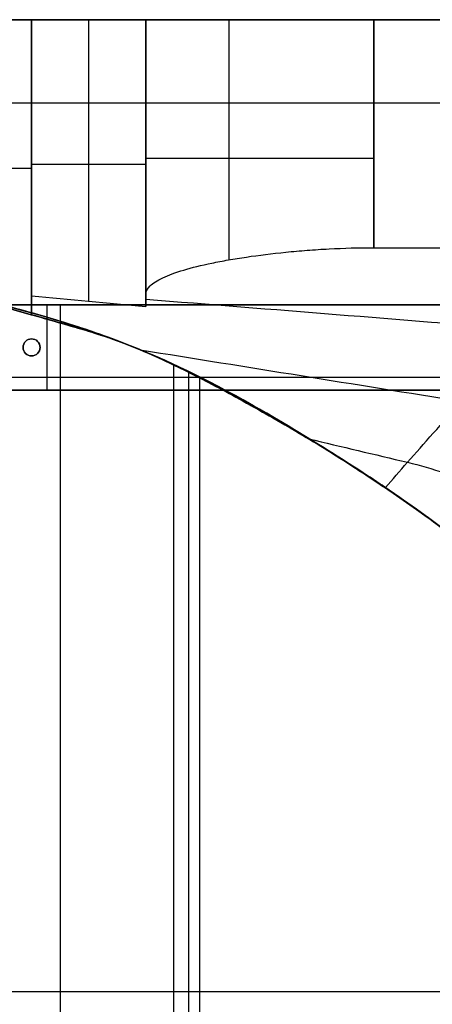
# Model space of a CAD drawing. Header units: millimetres. Extents: x -360 to 340, y -410 to 290.
# Tile 4 of 21: x -64 to 80, y -56 to 290. Entities that reach past the tile are written whole.
import ezdxf

# ---------------------------------------------------------------- set-up
doc = ezdxf.new("R2010")
doc.units = ezdxf.units.MM
for name, color, linetype, true_color in [('IGES level 40', 7, 'Continuous', 0xc0c0c0), ('IGES level 79', 7, 'Continuous', 0xc0c0c0), ('IGES level 86', 7, 'Continuous', 0xc0c0c0)]:
    doc.layers.add(name, color=color, linetype=linetype, true_color=true_color)

msp = doc.modelspace()

# ---------------------------------------------------------------- linework, layer by layer
at = {"layer": 'IGES level 40', "extrusion": (0, -1, 0)}
msp.add_arc((60, 730, -290), 80, 90, 180, dxfattribs=at)
msp.add_arc((60, 730, -290), 80, 90, 180, dxfattribs=at)
at = {"layer": 'IGES level 40', "extrusion": (0, 1, 0)}
msp.add_arc((-60, 730, 241.44), 80, 0, 90, dxfattribs=at)
at = {"layer": 'IGES level 40'}
for points, degree in [([(-245, 290, 170), (-52.5, 290, 170), (140, 290, 170)], 2), ([(-245, 290, 170), (-52.5, 290, 170), (140, 290, 170)], 2), ([(-245, 290, 490), (-52.5, 290, 490), (140, 290, 490)], 2), ([(-60, 290, 670), (-65.31, 290, 670), (-70.61, 290, 670)], 2), ([(-60, 290, 670), (-65.31, 290, 670), (-70.61, 290, 670)], 2), ([(-60, 290, 710), (-60, 241.56, 710), (-60, 193.12, 710)], 2), ([(-20, 290, 710), (-40, 290, 710), (-60, 290, 710)], 2), ([(-60, 290, 670), (-60, 238.23, 670), (-60, 186.45, 670)], 2), ([(-60, 290, 710), (-60, 290, 690), (-60, 290, 670)], 2), ([(-60, 193.12, 710), (-60, 241.56, 710), (-60, 290, 710)], 2), ([(-60, 290, 690), (-60, 239.88, 690), (-60, 189.75, 690)], 2), ([(-60, 186.45, 670), (-60, 238.23, 670), (-60, 290, 670)], 2), ([(-60, 290, 710), (-60, 290, 690), (-60, 290, 670)], 2), ([(-20, 290, 710), (-40, 290, 710), (-60, 290, 710)], 2), ([(-52.5, 290, 170), (-52.5, 290, 440), (-52.5, 290, 710)], 2), ([(-40, 290, 710), (-40, 240.61, 710), (-40, 191.23, 710)], 2), ([(-20, 290, 730), (-20, 241.73, 730), (-20, 193.46, 730)], 2), ([(-20, 290, 710), (-20, 239.66, 710), (-20, 189.32, 710)], 2), ([(-20, 290, 730), (-20, 290, 720), (-20, 290, 710)], 2), ([(-20, 193.46, 730), (-20, 241.73, 730), (-20, 290, 730)], 2), ([(-20, 290, 720), (-20, 240.69, 720), (-20, 191.39, 720)], 2), ([(-20, 189.32, 710), (-20, 239.66, 710), (-20, 290, 710)], 2), ([(-20, 290, 730), (-20, 290, 720), (-20, 290, 710)], 2), ([(9.25, 205.74, 791.84), (9.25, 247.87, 791.84), (9.25, 290, 791.84)], 2), ([(60, 210, 810), (60, 250, 810), (60, 290, 810)], 2), ([(60, 290, 810), (60, 250, 810), (60, 210, 810)], 2), ([(140, 290, 810), (100, 290, 810), (60, 290, 810)], 2), ([(140, 290, 810), (100, 290, 810), (60, 290, 810)], 2), ([(140, 260.71, 99.29), (-100, 260.71, 99.29), (-340, 260.71, 99.29)], 2), ([(-60, 239.36, 710), (-40, 239.36, 710), (-20, 239.36, 710)], 2), ([(-20, 239.36, 710), (-20, 239.36, 720), (-20, 239.36, 730)], 2), ([(-70.61, 237.91, 670), (-65.31, 237.91, 670), (-60, 237.91, 670)], 2), ([(-60, 238.23, 670), (-60, 238.23, 690), (-60, 238.23, 710)], 2), ([(-60, 193.12, 710), (-46.67, 191.86, 710), (-33.33, 190.6, 710), (-20, 189.32, 710)], 3), ([(-60, 186.45, 670.28), (-60, 188.66, 683.52), (-60, 190.89, 696.76), (-60, 193.12, 710)], 3), ([(-60, 193.12, 710), (-46.67, 191.86, 710), (-33.33, 190.6, 710), (-20, 189.32, 710)], 3), ([(-60, 186.45, 670.28), (-60, 188.66, 683.52), (-60, 190.89, 696.76), (-60, 193.12, 710)], 3), ([(-20, 189.32, 710), (-20, 190.7, 716.67), (-20, 192.08, 723.33), (-20, 193.46, 730)], 3), ([(-20, 189.32, 710), (-20, 190.7, 716.67), (-20, 192.08, 723.33), (-20, 193.46, 730)], 3), ([(140, 190, 70), (-100, 190, 70), (-340, 190, 70)], 2), ([(140, 190, 70), (-100, 190, 70), (-340, 190, 70)], 2), ([(-50, 190, 70), (-50, -98.78, 70), (-50, -387.57, 70)], 2), ([(-60, 186.45, 670), (-60, 186.45, 670.14), (-60, 186.45, 670.28)], 2), ([(-60, 186.45, 670), (-60, 186.45, 670.14), (-60, 186.45, 670.28)], 2), ([(-49.48, 183.46, 150), (-49.48, 183.46, 405.59), (-49.48, 183.46, 661.17)], 2), ([(-1.01, -390, 150), (-1.01, -112.86, 150), (-1.01, 164.28, 150)], 2), ([(8.03, 159.49, 150), (8.03, 159.49, 370.27), (8.03, 159.49, 590.54)], 2), ([(28.71, 147.89, 150), (28.71, 147.89, 354.53), (28.71, 147.89, 559.06)], 2), ([(-340, -51.01, 150), (-62.86, -51.01, 150), (214.28, -51.01, 150)], 2)]:
    msp.add_open_spline(points, degree=degree, dxfattribs=at)
for points, knots in [([(125.86, 75.86, 150), (90.68, 109.49, 150), (49.15, 136.63, 150), (-17.63, 173.94, 150), (-35.3, 179.51, 150), (-100.36, 197.8, 150), (-126.22, 205.56, 150), (-245, 210, 150)], [1, 1, 1, 1, 1.201933, 1.253349, 1.485174, 1.562737, 2, 2, 2, 2]), ([(125.86, 75.86, 411.7), (90.68, 109.49, 411.7), (49.15, 136.63, 411.7), (-17.63, 173.94, 411.7), (-35.3, 179.51, 411.7), (-100.36, 197.8, 411.7), (-126.22, 205.56, 411.7), (-245, 210, 411.7)], [0, 0, 0, 0, 0.201933, 0.253349, 0.485174, 0.562737, 1, 1, 1, 1]), ([(-245, 210, 150), (-126.22, 205.56, 150), (-100.36, 197.8, 150), (-35.3, 179.51, 150), (-17.63, 173.94, 150), (49.15, 136.63, 150), (90.68, 109.49, 150), (125.86, 75.86, 150)], [6.570796, 6.570796, 6.570796, 6.570796, 7.008059, 7.085622, 7.317448, 7.368863, 7.570796, 7.570796, 7.570796, 7.570796]), ([(-20, 193.46, 730), (-20, 194.54, 735.22), (-19.49, 195.57, 740.39), (-17.98, 197.08, 748.07), (-17.34, 197.57, 750.62), (-15.84, 198.54, 755.6), (-14.97, 199.01, 758.05), (-12.01, 200.4, 765.23), (-9.57, 201.29, 769.84), (-3.76, 203.02, 778.6), (-0.47, 203.83, 782.64), (5.03, 204.97, 788.19), (6.96, 205.34, 789.95), (11.02, 206.06, 793.31), (13.14, 206.4, 794.89), (19.67, 207.37, 799.29), (24.28, 207.94, 801.77), (31.56, 208.67, 804.82), (34.07, 208.89, 805.73), (39.14, 209.28, 807.28), (41.69, 209.45, 807.92), (49.42, 209.85, 809.47), (54.66, 210, 810), (60, 210, 810)], [2.406527, 2.406527, 2.406527, 2.406527, 2.531527, 2.531527, 2.594027, 2.594027, 2.656527, 2.656527, 2.781527, 2.781527, 2.906527, 2.906527, 2.969027, 2.969027, 3.031527, 3.031527, 3.156527, 3.156527, 3.219027, 3.219027, 3.281527, 3.281527, 3.406527, 3.406527, 3.406527, 3.406527]), ([(-20, 193.46, 730), (-20, 194.54, 735.22), (-19.49, 195.57, 740.39), (-17.98, 197.08, 748.07), (-17.34, 197.57, 750.62), (-15.84, 198.54, 755.6), (-14.97, 199.01, 758.05), (-12.01, 200.4, 765.23), (-9.57, 201.29, 769.84), (-3.76, 203.02, 778.6), (-0.47, 203.83, 782.64), (5.03, 204.97, 788.19), (6.96, 205.34, 789.95), (11.02, 206.06, 793.31), (13.14, 206.4, 794.89), (19.67, 207.37, 799.29), (24.28, 207.94, 801.77), (31.56, 208.67, 804.82), (34.07, 208.89, 805.73), (39.14, 209.28, 807.28), (41.69, 209.45, 807.92), (49.42, 209.85, 809.47), (54.66, 210, 810), (60, 210, 810)], [0, 0, 0, 0, 0.125, 0.125, 0.1875, 0.1875, 0.25, 0.25, 0.375, 0.375, 0.5, 0.5, 0.5625, 0.5625, 0.625, 0.625, 0.75, 0.75, 0.8125, 0.8125, 0.875, 0.875, 1, 1, 1, 1]), ([(60, 210, 810), (86.67, 210, 810), (113.33, 210, 810), (150.61, 210, 810), (171.54, 207.18, 810), (200.54, 195.19, 810), (217.41, 182.3, 810), (224.85, 174.85, 810)], [0.6347882, 0.6347882, 0.6347882, 0.6347882, 0.80129, 0.80129, 0.8675267, 0.9337633, 1, 1, 1, 1]), ([(60, 210, 810), (86.67, 210, 810), (113.33, 210, 810), (150.61, 210, 810), (171.54, 207.18, 810), (200.54, 195.19, 810), (217.41, 182.3, 810), (224.85, 174.85, 810)], [5.9360082, 5.9360082, 5.9360082, 5.9360082, 6.10251, 6.10251, 6.1687467, 6.2349833, 6.30122, 6.30122, 6.30122, 6.30122]), ([(64.02, 125.81, 503.83), (66.45, 128.62, 518.41), (74.44, 137.76, 563.3), (90.17, 155.45, 637.52), (112.98, 180.62, 725.25), (130.61, 199.82, 782.07), (140, 210, 810)], [0.582106, 0.582106, 0.582106, 0.582106, 0.6395525, 0.7597017, 0.8798508, 1, 1, 1, 1]), ([(-20, 191.94, 722.68), (24.53, 188.37, 723.4), (69.06, 184.8, 724.12), (123.46, 180.43, 724.99), (142.98, 176.37, 725.31), (170.13, 163.44, 725.79), (186.07, 150.5, 726.11), (193.16, 143.16, 726.27)], [0.5027837, 0.5027837, 0.5027837, 0.5027837, 0.80129, 0.80129, 0.8675267, 0.9337633, 1, 1, 1, 1]), ([(-70.61, 189.45, 670), (-69.94, 189.26, 670), (-66.47, 188.28, 670), (-62.88, 187.26, 670), (-60, 186.45, 670)], [4, 4, 4, 4, 4.00833092, 4.04278726, 4.04278726, 4.04278726, 4.04278726]), ([(-70.61, 189.45, 670), (-69.94, 189.26, 670), (-66.47, 188.28, 670), (-62.88, 187.26, 670), (-60, 186.45, 670)], [0.42893218, 0.42893218, 0.42893218, 0.42893218, 0.4372631, 0.47171944, 0.47171944, 0.47171944, 0.47171944]), ([(124.23, 77.4, 458.22), (119.49, 81.9, 458.15), (114.77, 86.18, 459.04), (107.73, 92.34, 461.52), (105.38, 94.36, 462.55), (100.76, 98.24, 464.94), (98.49, 100.11, 466.3), (94.05, 103.7, 469.31), (91.88, 105.43, 470.96), (87.61, 108.76, 474.53), (85.51, 110.36, 476.45), (79.46, 114.92, 482.49), (75.7, 117.66, 486.9), (70.4, 121.42, 494.02), (68.69, 122.61, 496.47), (65.39, 124.88, 501.54), (63.82, 125.95, 504.18), (59.05, 129.16, 512.04), (55.82, 131.28, 517.25), (45.99, 137.58, 532.82), (39.24, 141.7, 543.1), (25.65, 149.7, 563.69), (18.83, 153.58, 574.02), (8.64, 159.18, 589.61), (5.24, 161.01, 594.82), (-1.58, 164.6, 605.25), (-5.01, 166.35, 610.46), (-12.04, 169.8, 620.81), (-15.63, 171.48, 625.95), (-23.23, 174.77, 635.98), (-27.25, 176.38, 640.85), (-33.8, 178.69, 647.6), (-36.07, 179.44, 649.76), (-40.76, 180.92, 653.94), (-43.18, 181.64, 655.96), (-48.04, 183.05, 659.98), (-50.48, 183.75, 661.99), (-55.29, 185.12, 666.08), (-57.66, 185.79, 668.16), (-60, 186.45, 670.28)], [1.3056495, 1.3056495, 1.3056495, 1.3056495, 1.3681495, 1.3681495, 1.3993995, 1.3993995, 1.4306495, 1.4306495, 1.4618995, 1.4618995, 1.4931495, 1.4931495, 1.5556495, 1.5556495, 1.5868995, 1.5868995, 1.6181495, 1.6181495, 1.6806495, 1.6806495, 1.8056495, 1.8056495, 1.9306495, 1.9306495, 1.9931495, 1.9931495, 2.0556495, 2.0556495, 2.1181495, 2.1181495, 2.1806495, 2.1806495, 2.2118995, 2.2118995, 2.2431495, 2.2431495, 2.2743995, 2.2743995, 2.3056495, 2.3056495, 2.3056495, 2.3056495]), ([(-60, 186.45, 670.28), (-57.66, 185.79, 668.16), (-55.29, 185.12, 666.08), (-50.48, 183.75, 661.99), (-48.04, 183.05, 659.98), (-43.18, 181.64, 655.96), (-40.76, 180.92, 653.94), (-36.07, 179.44, 649.76), (-33.8, 178.69, 647.6), (-27.25, 176.38, 640.85), (-23.23, 174.77, 635.98), (-15.63, 171.48, 625.95), (-12.04, 169.8, 620.81), (-5.01, 166.35, 610.46), (-1.58, 164.6, 605.25), (5.24, 161.01, 594.82), (8.64, 159.18, 589.61), (18.83, 153.58, 574.02), (25.65, 149.7, 563.69), (39.24, 141.7, 543.1), (45.99, 137.58, 532.82), (55.82, 131.28, 517.25), (59.05, 129.16, 512.04), (63.82, 125.95, 504.18), (65.39, 124.88, 501.54), (68.69, 122.61, 496.47), (70.4, 121.42, 494.02), (75.7, 117.66, 486.9), (79.46, 114.92, 482.49), (85.51, 110.36, 476.45), (87.61, 108.76, 474.53), (91.88, 105.43, 470.96), (94.05, 103.7, 469.31), (98.49, 100.11, 466.3), (100.76, 98.24, 464.94), (105.38, 94.36, 462.55), (107.73, 92.34, 461.52), (114.77, 86.18, 459.04), (119.49, 81.9, 458.15), (124.23, 77.4, 458.22)], [5.042787, 5.042787, 5.042787, 5.042787, 5.074037, 5.074037, 5.105287, 5.105287, 5.136537, 5.136537, 5.167787, 5.167787, 5.230287, 5.230287, 5.292787, 5.292787, 5.355287, 5.355287, 5.417787, 5.417787, 5.542787, 5.542787, 5.667787, 5.667787, 5.730287, 5.730287, 5.761537, 5.761537, 5.792787, 5.792787, 5.855287, 5.855287, 5.886537, 5.886537, 5.917787, 5.917787, 5.949037, 5.949037, 5.980287, 5.980287, 6.042787, 6.042787, 6.042787, 6.042787]), ([(-21.88, 174.17, 634.13), (15.68, 168.14, 635.14), (53.24, 162.11, 636.15), (100.05, 154.59, 637.42), (118.34, 149.48, 637.91), (143.95, 135.91, 638.66), (159.15, 123.14, 639.16), (166, 116, 639.41)], [0.5324232, 0.5324232, 0.5324232, 0.5324232, 0.80129, 0.80129, 0.8675267, 0.9337633, 1, 1, 1, 1]), ([(37.15, 142.91, 546.27), (48.69, 140.17, 546.64), (60.23, 137.43, 547.01), (80.49, 132.61, 547.67), (97.77, 126.65, 548.23), (122.14, 112.76, 549.07), (136.82, 100.36, 549.63), (143.53, 93.53, 549.92)], [0.7137173, 0.7137173, 0.7137173, 0.7137173, 0.80129, 0.80129, 0.8675267, 0.9337633, 1, 1, 1, 1])]:
    msp.add_open_spline(points, degree=3, knots=knots, dxfattribs=at)
at = {"layer": 'IGES level 79'}
for points, knots in [([(260, -295, 444.45), (258.52, -261.29, 445.57), (257.33, -227.54, 446.48), (251.86, -177.37, 447.83), (249.43, -160.72, 448.28), (244.36, -135.92, 449), (242.45, -127.68, 449.24), (238.09, -111.28, 449.74), (235.63, -103.08, 450), (230.2, -87, 450.52), (227.22, -79.1, 450.79), (220.67, -63.58, 451.32), (217.11, -55.97, 451.59), (205.72, -33.5, 452.36), (197.19, -18.99, 452.86), (178.99, 9.46, 453.65), (169.37, 23.49, 453.96), (148.93, 50.26, 454.35), (138.09, 63.03, 454.44), (120.52, 80.91, 454.44), (114.43, 86.65, 454.42), (101.8, 97.68, 454.33), (95.26, 102.98, 454.26), (81.84, 113.24, 454.07), (74.94, 118.21, 453.95), (60.95, 127.83, 453.67), (53.87, 132.47, 453.5), (32.48, 146.09, 452.92), (18.03, 154.8, 452.42), (-4.4, 166.39, 451.64), (-12.01, 170.01, 451.37), (-27.56, 176.58, 450.84), (-35.51, 179.53, 450.58), (-51.71, 184.85, 450.07), (-59.98, 187.24, 449.82), (-76.52, 191.5, 449.33), (-84.82, 193.39, 449.09), (-109.79, 198.55, 448.36), (-126.53, 201.24, 447.89), (-176.98, 207.53, 446.47), (-210.92, 209.37, 445.54), (-245, 210, 444.45)], [3, 3, 3, 3, 3.125, 3.125, 3.1875, 3.1875, 3.21875, 3.21875, 3.25, 3.25, 3.28125, 3.28125, 3.3125, 3.3125, 3.375, 3.375, 3.4375, 3.4375, 3.5, 3.5, 3.53125, 3.53125, 3.5625, 3.5625, 3.59375, 3.59375, 3.625, 3.625, 3.6875, 3.6875, 3.71875, 3.71875, 3.75, 3.75, 3.78125, 3.78125, 3.8125, 3.8125, 3.875, 3.875, 4, 4, 4, 4]), ([(-245, 210, 150), (-190.89, 208.99, 150), (-115.01, 203.33, 150), (-17.64, 175.49, 150), (49.24, 136.86, 150), (124.36, 84.24, 150), (181.86, 8.5, 150), (228.3, -72.17, 150), (255.54, -173.03, 150), (257.98, -248.8, 150), (260, -295, 150)], [1, 1, 1, 1, 1.200549, 1.280246, 1.372432, 1.485232, 1.617382, 1.720415, 1.828522, 2, 2, 2, 2]), ([(260, -295, 303.25), (257.98, -248.8, 303.25), (255.54, -173.03, 303.25), (228.3, -72.17, 303.25), (181.86, 8.5, 303.25), (124.36, 84.24, 303.25), (49.24, 136.86, 303.25), (-17.64, 175.49, 303.25), (-115.01, 203.33, 303.25), (-190.89, 208.99, 303.25), (-245, 210, 303.25)], [0, 0, 0, 0, 0.171478, 0.279585, 0.382618, 0.514768, 0.627568, 0.719754, 0.799451, 1, 1, 1, 1]), ([(260, -295, 150), (257.98, -248.8, 150), (255.54, -173.03, 150), (228.3, -72.17, 150), (181.86, 8.5, 150), (124.36, 84.24, 150), (49.24, 136.86, 150), (-17.64, 175.49, 150), (-115.01, 203.33, 150), (-190.89, 208.99, 150), (-245, 210, 150)], [4.570796, 4.570796, 4.570796, 4.570796, 4.742274, 4.850381, 4.953415, 5.085565, 5.198364, 5.29055, 5.370247, 5.570796, 5.570796, 5.570796, 5.570796]), ([(-245, 210, 444.45), (-210.92, 209.37, 445.54), (-176.98, 207.53, 446.47), (-126.53, 201.24, 447.89), (-109.79, 198.55, 448.36), (-84.82, 193.39, 449.09), (-76.52, 191.5, 449.33), (-59.98, 187.24, 449.82), (-51.71, 184.85, 450.07), (-35.51, 179.53, 450.58), (-27.56, 176.58, 450.84), (-12.01, 170.01, 451.37), (-4.4, 166.39, 451.64), (18.03, 154.8, 452.42), (32.48, 146.09, 452.92), (53.87, 132.47, 453.5), (60.95, 127.83, 453.67), (74.94, 118.21, 453.95), (81.84, 113.24, 454.07), (95.26, 102.98, 454.26), (101.8, 97.68, 454.33), (114.43, 86.65, 454.42), (120.52, 80.91, 454.44), (138.09, 63.03, 454.44), (148.93, 50.26, 454.35), (169.37, 23.49, 453.96), (178.99, 9.46, 453.65), (197.19, -18.99, 452.86), (205.72, -33.5, 452.36), (217.11, -55.97, 451.59), (220.67, -63.58, 451.32), (227.22, -79.1, 450.79), (230.2, -87, 450.52), (235.63, -103.08, 450), (238.09, -111.28, 449.74), (242.45, -127.68, 449.24), (244.36, -135.92, 449), (249.43, -160.72, 448.28), (251.86, -177.37, 447.83), (257.33, -227.54, 446.48), (258.52, -261.29, 445.57), (260, -295, 444.45)], [3.1008709, 3.1008709, 3.1008709, 3.1008709, 3.2258709, 3.2258709, 3.2883709, 3.2883709, 3.3196209, 3.3196209, 3.3508709, 3.3508709, 3.3821209, 3.3821209, 3.4133709, 3.4133709, 3.4758709, 3.4758709, 3.5071209, 3.5071209, 3.5383709, 3.5383709, 3.5696209, 3.5696209, 3.6008709, 3.6008709, 3.6633709, 3.6633709, 3.7258709, 3.7258709, 3.7883709, 3.7883709, 3.8196209, 3.8196209, 3.8508709, 3.8508709, 3.8821209, 3.8821209, 3.9133709, 3.9133709, 3.9758709, 3.9758709, 4.1008709, 4.1008709, 4.1008709, 4.1008709])]:
    msp.add_open_spline(points, degree=3, knots=knots, dxfattribs=at)
for points, degree in [([(-21.89, 174.17, 451.03), (-21.89, 174.17, 300.52), (-21.89, 174.17, 150)], 2), ([(-10.25, 169.06, 451.43), (-10.25, -20.99, 465.65), (-10.25, -211.05, 462.17), (-10.25, -401.11, 441)], 3), ([(-5, 166.57, 150), (-5, -116.71, 150), (-5, -400, 150)], 2), ([(43.89, 138.81, 453.23), (43.89, 138.81, 301.61), (43.89, 138.81, 150)], 2)]:
    msp.add_open_spline(points, degree=degree, dxfattribs=at)
at = {"layer": 'IGES level 86'}
for centre in [(-60, 175, 10), (-60, 175, 70)]:
    msp.add_circle(centre, 3, dxfattribs=at)
at = {"layer": 'IGES level 86', "extrusion": (0, 0, -1)}
for centre in [(60, 175, -10), (60, 175, -40), (60, 175, -10), (60, 175, -70)]:
    msp.add_circle(centre, 3, dxfattribs=at)
at = {"layer": 'IGES level 86'}
for points in [[(-320, 190, 10), (-90, 190, 10), (140, 190, 10)], [(140, 190, 70), (-90, 190, 70), (-320, 190, 70)], [(-320, 190, 40), (-90, 190, 40), (140, 190, 40)], [(140, 190, 10), (-90, 190, 10), (-320, 190, 10)], [(140, 190, 70), (-90, 190, 70), (-320, 190, 70)], [(-54.64, 190, 10), (-54.64, 175, 10), (-54.64, 160, 10)], [(-54.64, 190, 70), (-54.64, 175, 70), (-54.64, 160, 70)], [(-60, 178, 70), (-60, 178, 40), (-60, 178, 10)], [(-63, 175, 70), (-63, 175, 40), (-63, 175, 10)], [(-57, 175, 70), (-57, 175, 40), (-57, 175, 10)], [(-60, 172, 70), (-60, 172, 40), (-60, 172, 10)], [(-294.6, 164.6, 10), (-44, 164.6, 10), (206.6, 164.6, 10)], [(-294.6, 164.6, 70), (-44, 164.6, 70), (206.6, 164.6, 70)], [(140, 160, 10), (-75, 160, 10), (-290, 160, 10)], [(-290, 160, 70), (-75, 160, 70), (140, 160, 70)], [(140, 160, 40), (-75, 160, 40), (-290, 160, 40)], [(-290, 160, 10), (-75, 160, 10), (140, 160, 10)], [(-290, 160, 70), (-75, 160, 70), (140, 160, 70)]]:
    msp.add_open_spline(points, degree=2, dxfattribs=at)

doc.saveas('drawing.dxf')
